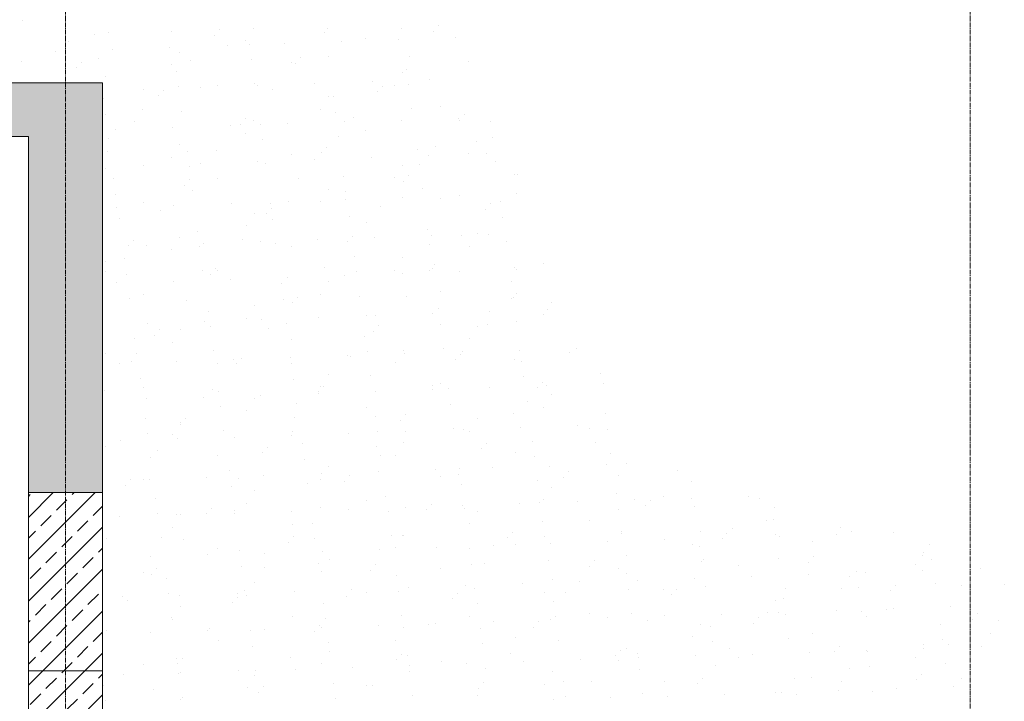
# Model space of a CAD drawing. Header units: centimetres. Extents: x 88729 to 133553, y -16225 to 14174.
# Tile 5 of 106: x 93033 to 93365, y -14928 to -14699. Entities that reach past the tile are written whole.
import ezdxf
from ezdxf.enums import TextEntityAlignment as Align

# ---------------------------------------------------------------- set-up
doc = ezdxf.new("R2010")
doc.units = ezdxf.units.CM
doc.linetypes.add('CENTER2', pattern=[1.125, 0.75, -0.125, 0.125, -0.125])
for name, color, linetype in [('A-OS', 252, 'CENTER2'), ('A-rdzenie zelbetowe', 252, 'Continuous'), ('A-SCIANY', 252, 'Continuous'), ('E_PODKLAD', 7, 'Continuous'), ('mat', 252, 'Continuous'), ('R-MET-IWE', 252, 'Continuous')]:
    doc.layers.add(name, color=color, linetype=linetype)
doc.layers.add('rz_zelbet', color=252, linetype='Continuous', lineweight=20)
doc.styles.get("Standard").update_dxf_attribs({"font": 'txt.shx'})
pattern_1 = [(45, (-34168.379, 15472.824), (-7.0710678, 7.0710678), []), (45, (-34161.308, 15472.824), (-7.0710678, 7.0710678), [5, -2.5])]

# ---------------------------------------------------------------- blocks, each defined once
blk = doc.blocks.new('A$Ce817dbbb')
at = {"layer": 'rz_zelbet', "lineweight": 9, "ltscale": 0.1}
h = blk.add_hatch(dxfattribs=at)
h.set_pattern_fill('ANSI33', color=252, scale=40, style=0)
h.set_pattern_definition(pattern_1)
h.paths.add_polyline_path([(1542.1, -24399.27), (1646.6, -24399.27), (1646.6, -24282.27), (1634.1, -24282.27), (1634.1, -24381.27), (1524.1, -24381.27), (1524.1, -24526.27), (1524.1, -24551.27), (1524.1, -25033.27), (1524.1, -25058.27), (1524.1, -25203.27), (1634.1, -25203.27), (1634.1, -25323.27), (1646.6, -25323.27), (1646.6, -25185.27), (1542.1, -25185.27)])
h.paths.add_polyline_path([(1659.1, -24282.27), (1646.6, -24282.27), (1646.6, -24399.27), (1659.1, -24399.27)])
h.paths.add_polyline_path([(1646.6, -24261.27), (1634.1, -24261.27), (1634.1, -24282.27), (1646.6, -24282.27)])
h.paths.add_polyline_path([(1659.1, -24261.27), (1646.6, -24261.27), (1646.6, -24282.27), (1659.1, -24282.27)])
h.paths.add_polyline_path([(1659.1, -25185.27), (1646.6, -25185.27), (1646.6, -25323.27), (1659.1, -25323.27)])
h = blk.add_hatch(dxfattribs=at)
h.set_pattern_fill('ANSI33', color=252, scale=40, style=0)
h.set_pattern_definition(pattern_1)
h.paths.add_polyline_path([(1659.1, -25323.27), (1646.6, -25323.27), (1646.6, -25383.27), (1659.1, -25383.27)])
h.paths.add_polyline_path([(1646.6, -25383.27), (1634.1, -25383.27), (1634.1, -25533.27), (1634.1, -25545.77), (1646.6, -25545.77)])
h.paths.add_polyline_path([(1659.1, -25383.27), (1646.6, -25383.27), (1646.6, -25545.77), (1936.6, -25545.77), (1936.6, -25533.27), (1659.1, -25533.27)])
h.paths.add_polyline_path([(1646.6, -25545.77), (1634.1, -25545.77), (1634.1, -25558.27), (1646.6, -25558.27)])
h.paths.add_polyline_path([(1936.6, -25545.77), (1646.6, -25545.77), (1646.6, -25558.27), (1659.1, -25558.27), (1936.6, -25558.27)])
h.paths.add_polyline_path([(1634.1, -25323.27), (1634.1, -25383.27), (1646.6, -25383.27), (1646.6, -25323.27)])
at = {"layer": 'A-OS', "color": 252, "lineweight": 9, "ltscale": 2}
for p, q in [((1646.6, -22825.03), (1646.6, -26625.91)), ((1951.6, -22825.03), (1951.6, -26625.91))]:
    blk.add_line(p, q, dxfattribs=at)
at = {"layer": 'A-rdzenie zelbetowe', "color": 252, "lineweight": 9, "ltscale": 0.1}
blk.add_lwpolyline([(1634.1, -25383.27), (1659.1, -25383.27), (1659.1, -25323.27), (1634.1, -25323.27), (1634.1, -25348.27), (1634.1, -25348.27)], close=True, dxfattribs=at)
at = {"layer": 'A-SCIANY', "color": 252, "lineweight": 9, "ltscale": 3}
for p, q in [((1659.1, -25468.27), (1659.1, -25185.27)), ((1634.1, -25203.27), (1634.1, -25533.27))]:
    blk.add_line(p, q, dxfattribs=at)
for points in [[(1659.1, -24399.27), (1542.1, -24399.27), (1542.1, -25185.27), (1659.1, -25185.27)], [(1524.1, -25058.27), (1524.1, -25203.27), (1634.1, -25203.27)]]:
    blk.add_lwpolyline(points, dxfattribs=at)
at = {"layer": 'mat', "color": 252, "lineweight": 9}
for p, q in [((1632.22, -25164.19), (1632.22, -25164.19)), ((1682.26, -25167.81), (1682.26, -25167.81)), ((1698.41, -25167.28), (1698.41, -25167.28)), ((1710.09, -25166.88), (1710.09, -25166.88)), ((1735.09, -25166.89), (1735.09, -25166.89)), ((1759.83, -25167.06), (1759.83, -25167.06)), ((1770.62, -25167.76), (1770.62, -25167.76)), ((1772.31, -25165.91), (1772.31, -25165.91)), ((1647.59, -25171.29), (1647.59, -25171.29)), ((1656.51, -25168.9), (1656.51, -25168.9)), ((1661.2, -25168.26), (1661.2, -25168.26)), ((1696.73, -25169.12), (1696.73, -25169.12)), ((1707.4, -25171.1), (1707.4, -25171.1)), ((1734.08, -25168.15), (1734.08, -25168.15)), ((1747.81, -25170.13), (1747.81, -25170.13)), ((1758.91, -25170.74), (1758.91, -25170.74)), ((1778.17, -25170.11), (1778.17, -25170.11)), ((1643.3, -25174.52), (1643.3, -25174.52)), ((1662.57, -25173.89), (1662.57, -25173.89)), ((1681.83, -25173.26), (1681.83, -25173.26)), ((1701.1, -25172.63), (1701.1, -25172.63)), ((1708.72, -25172.17), (1708.72, -25172.17)), ((1720.37, -25172), (1720.37, -25172)), ((1739.64, -25171.37), (1739.64, -25171.37)), ((1657.58, -25177.03), (1657.58, -25177.03)), ((1685.05, -25174.96), (1685.05, -25174.96)), ((1688.75, -25177.82), (1688.75, -25177.82)), ((1709.41, -25177.37), (1709.41, -25177.37)), ((1725.97, -25176.84), (1725.97, -25176.84)), ((1735.15, -25176.28), (1735.15, -25176.28)), ((1762.65, -25176.46), (1762.65, -25176.46)), ((1631.83, -25178.12), (1631.83, -25178.12)), ((1650.39, -25180.05), (1650.39, -25180.05)), ((1652.07, -25178.21), (1652.07, -25178.21)), ((1682.36, -25179.18), (1682.36, -25179.18)), ((1722.77, -25178.21), (1722.77, -25178.21)), ((1724.28, -25178.69), (1724.28, -25178.69)), ((1761.62, -25180.65), (1761.62, -25180.65)), ((1782.58, -25178.01), (1782.58, -25178.01)), ((1660.01, -25183.04), (1660.01, -25183.04)), ((1684.04, -25181.39), (1684.04, -25181.39)), ((1760.23, -25181.87), (1760.23, -25181.87)), ((1769.26, -25184.22), (1769.26, -25184.22)), ((1672.91, -25187.37), (1672.91, -25187.37)), ((1679.63, -25187.78), (1679.63, -25187.78)), ((1684.73, -25186.59), (1684.73, -25186.59)), ((1692.18, -25186.74), (1692.18, -25186.74)), ((1697.73, -25186.28), (1697.73, -25186.28)), ((1710.48, -25185.5), (1710.48, -25185.5)), ((1711.45, -25186.11), (1711.45, -25186.11)), ((1716.31, -25187.39), (1716.31, -25187.39)), ((1730.72, -25185.48), (1730.72, -25185.48)), ((1749.99, -25184.85), (1749.99, -25184.85)), ((1753.53, -25186.41), (1753.53, -25186.41)), ((1757.54, -25186.09), (1757.54, -25186.09)), ((1762.31, -25185.85), (1762.31, -25185.85)), ((1659.37, -25190.61), (1659.37, -25190.61)), ((1677.94, -25189.62), (1677.94, -25189.62)), ((1735.19, -25189.95), (1735.19, -25189.95)), ((1736.94, -25189.87), (1736.94, -25189.87)), ((1751.84, -25188.25), (1751.84, -25188.25)), ((1672.69, -25194.36), (1672.69, -25194.36)), ((1732.5, -25194.17), (1732.5, -25194.17)), ((1763.38, -25193.98), (1763.38, -25193.98)), ((1772.91, -25193.19), (1772.91, -25193.19)), ((1660.05, -25195.81), (1660.05, -25195.81)), ((1685.8, -25194.72), (1685.8, -25194.72)), ((1707.19, -25197.34), (1707.19, -25197.34)), ((1737.63, -25195.07), (1737.63, -25195.07)), ((1743.87, -25196.95), (1743.87, -25196.95)), ((1759.88, -25197.75), (1759.88, -25197.75)), ((1779.15, -25197.12), (1779.15, -25197.12)), ((1779.4, -25197.82), (1779.4, -25197.82)), ((1781.09, -25195.97), (1781.09, -25195.97)), ((1663.54, -25200.89), (1663.54, -25200.89)), ((1669.97, -25198.32), (1669.97, -25198.32)), ((1682.81, -25200.26), (1682.81, -25200.26)), ((1702.08, -25199.63), (1702.08, -25199.63)), ((1705.5, -25199.18), (1705.5, -25199.18)), ((1710.14, -25198.03), (1710.14, -25198.03)), ((1712.26, -25199.09), (1712.26, -25199.09)), ((1721.34, -25199), (1721.34, -25199)), ((1740.61, -25198.37), (1740.61, -25198.37)), ((1789.84, -25198.34), (1789.84, -25198.34)), ((1661.12, -25203.94), (1661.12, -25203.94)), ((1707.46, -25202.24), (1707.46, -25202.24)), ((1712.95, -25204.29), (1712.95, -25204.29)), ((1738.7, -25203.2), (1738.7, -25203.2)), ((1747.87, -25201.27), (1747.87, -25201.27)), ((1790.53, -25203.55), (1790.53, -25203.55)), ((1685.1, -25206.1), (1685.1, -25206.1)), ((1734.75, -25206.91), (1734.75, -25206.91)), ((1765.16, -25207.56), (1765.16, -25207.56)), ((1771.43, -25206.52), (1771.43, -25206.52)), ((1785.32, -25204.94), (1785.32, -25204.94)), ((1659.16, -25210.12), (1659.16, -25210.12)), ((1660.85, -25208.27), (1660.85, -25208.27)), ((1682.42, -25210.32), (1682.42, -25210.32)), ((1687.59, -25208.31), (1687.59, -25208.31)), ((1697.53, -25207.88), (1697.53, -25207.88)), ((1722.83, -25209.35), (1722.83, -25209.35)), ((1730.6, -25211.06), (1730.6, -25211.06)), ((1733.06, -25208.75), (1733.06, -25208.75)), ((1749.86, -25210.43), (1749.86, -25210.43)), ((1769.13, -25209.8), (1769.13, -25209.8)), ((1782.64, -25209.16), (1782.64, -25209.16)), ((1788.4, -25209.17), (1788.4, -25209.17)), ((1660.06, -25214.18), (1660.06, -25214.18)), ((1672.79, -25212.95), (1672.79, -25212.95)), ((1688.27, -25213.51), (1688.27, -25213.51)), ((1692.06, -25212.32), (1692.06, -25212.32)), ((1711.33, -25211.69), (1711.33, -25211.69)), ((1714.02, -25212.42), (1714.02, -25212.42)), ((1760.28, -25213.01), (1760.28, -25213.01)), ((1765.85, -25212.77), (1765.85, -25212.77)), ((1791.6, -25211.68), (1791.6, -25211.68)), ((1662.91, -25217.53), (1662.91, -25217.53)), ((1697.79, -25217.42), (1697.79, -25217.42)), ((1725.09, -25217.45), (1725.09, -25217.45)), ((1740.49, -25216.78), (1740.49, -25216.78)), ((1757.6, -25217.23), (1757.6, -25217.23)), ((1762.31, -25216.47), (1762.31, -25216.47)), ((1798.01, -25216.26), (1798.01, -25216.26)), ((1798.99, -25216.08), (1798.99, -25216.08)), ((1686.72, -25219.68), (1686.72, -25219.68)), ((1688.41, -25217.84), (1688.41, -25217.84)), ((1735.24, -25221.09), (1735.24, -25221.09)), ((1760.62, -25218.31), (1760.62, -25218.31)), ((1766.92, -25220.9), (1766.92, -25220.9)), ((1663.59, -25222.73), (1663.59, -25222.73)), ((1689.34, -25221.64), (1689.34, -25221.64)), ((1741.17, -25221.99), (1741.17, -25221.99)), ((1760.21, -25223.92), (1760.21, -25223.92)), ((1772.97, -25224.34), (1772.97, -25224.34)), ((1779.48, -25223.29), (1779.48, -25223.29)), ((1798.75, -25222.66), (1798.75, -25222.66)), ((1663.87, -25227.07), (1663.87, -25227.07)), ((1672.75, -25225.5), (1672.75, -25225.5)), ((1683.14, -25226.44), (1683.14, -25226.44)), ((1702.41, -25225.81), (1702.41, -25225.81)), ((1715.81, -25226), (1715.81, -25226)), ((1715.97, -25227.4), (1715.97, -25227.4)), ((1721.68, -25225.18), (1721.68, -25225.18)), ((1732.56, -25225.31), (1732.56, -25225.31)), ((1740.95, -25224.55), (1740.95, -25224.55)), ((1752.65, -25227.01), (1752.65, -25227.01)), ((1789.87, -25226.04), (1789.87, -25226.04)), ((1793.39, -25225.26), (1793.39, -25225.26)), ((1664.66, -25230.86), (1664.66, -25230.86)), ((1678.75, -25228.38), (1678.75, -25228.38)), ((1710.2, -25229.17), (1710.2, -25229.17)), ((1714.28, -25229.25), (1714.28, -25229.25)), ((1742.24, -25230.12), (1742.24, -25230.12)), ((1788.18, -25227.88), (1788.18, -25227.88)), ((1794.07, -25230.47), (1794.07, -25230.47)), ((1707.51, -25233.38), (1707.51, -25233.38)), ((1716.49, -25231.21), (1716.49, -25231.21)), ((1747.93, -25232.41), (1747.93, -25232.41)), ((1685.16, -25237.24), (1685.16, -25237.24)), ((1691.13, -25235.22), (1691.13, -25235.22)), ((1743.53, -25236.97), (1743.53, -25236.97)), ((1750.84, -25237.44), (1750.84, -25237.44)), ((1768.71, -25234.48), (1768.71, -25234.48)), ((1770.11, -25236.81), (1770.11, -25236.81)), ((1780.2, -25236.58), (1780.2, -25236.58)), ((1785.38, -25236.08), (1785.38, -25236.08)), ((1789.37, -25236.18), (1789.37, -25236.18)), ((1667.94, -25240.18), (1667.94, -25240.18)), ((1669.63, -25238.33), (1669.63, -25238.33)), ((1673.76, -25239.96), (1673.76, -25239.96)), ((1691.82, -25240.43), (1691.82, -25240.43)), ((1693.03, -25239.33), (1693.03, -25239.33)), ((1706.31, -25237.95), (1706.31, -25237.95)), ((1712.3, -25238.7), (1712.3, -25238.7)), ((1717.56, -25239.34), (1717.56, -25239.34)), ((1722.88, -25240.49), (1722.88, -25240.49)), ((1731.57, -25238.07), (1731.57, -25238.07)), ((1741.84, -25238.81), (1741.84, -25238.81)), ((1769.39, -25239.69), (1769.39, -25239.69)), ((1782.69, -25240.3), (1782.69, -25240.3)), ((1795.14, -25238.6), (1795.14, -25238.6)), ((1682.47, -25241.46), (1682.47, -25241.46)), ((1744.03, -25243.7), (1744.03, -25243.7)), ((1760.34, -25244.16), (1760.34, -25244.16)), ((1660.12, -25245.32), (1660.12, -25245.32)), ((1666.45, -25244.44), (1666.45, -25244.44)), ((1733.87, -25247.51), (1733.87, -25247.51)), ((1771.08, -25246.53), (1771.08, -25246.53)), ((1798.06, -25247.4), (1798.06, -25247.4)), ((1807.76, -25246.14), (1807.76, -25246.14)), ((1659.97, -25248.88), (1659.97, -25248.88)), ((1667.14, -25249.65), (1667.14, -25249.65)), ((1692.89, -25248.56), (1692.89, -25248.56)), ((1695.5, -25249.74), (1695.5, -25249.74)), ((1697.19, -25247.9), (1697.19, -25247.9)), ((1697.84, -25248.56), (1697.84, -25248.56)), ((1721.55, -25250.76), (1721.55, -25250.76)), ((1740.82, -25250.13), (1740.82, -25250.13)), ((1744.72, -25248.91), (1744.72, -25248.91)), ((1757.65, -25248.37), (1757.65, -25248.37)), ((1760.09, -25249.5), (1760.09, -25249.5)), ((1769.4, -25248.38), (1769.4, -25248.38)), ((1770.46, -25247.82), (1770.46, -25247.82)), ((1779.36, -25248.87), (1779.36, -25248.87)), ((1798.63, -25248.24), (1798.63, -25248.24)), ((1663.75, -25252.65), (1663.75, -25252.65)), ((1683.02, -25252.02), (1683.02, -25252.02)), ((1702.29, -25251.39), (1702.29, -25251.39)), ((1719.35, -25252.92), (1719.35, -25252.92)), ((1735.3, -25252.23), (1735.3, -25252.23)), ((1796.93, -25252.18), (1796.93, -25252.18)), ((1672.8, -25256.64), (1672.8, -25256.64)), ((1724.74, -25257.46), (1724.74, -25257.46)), ((1732.61, -25256.45), (1732.61, -25256.45)), ((1745.79, -25257.04), (1745.79, -25257.04)), ((1761.42, -25257.08), (1761.42, -25257.08)), ((1773.02, -25255.48), (1773.02, -25255.48)), ((1797.61, -25257.38), (1797.61, -25257.38)), ((1798.64, -25256.1), (1798.64, -25256.1)), ((1668.21, -25257.78), (1668.21, -25257.78)), ((1687.53, -25258.44), (1687.53, -25258.44)), ((1710.26, -25260.31), (1710.26, -25260.31)), ((1720.04, -25258.13), (1720.04, -25258.13)), ((1723.06, -25259.31), (1723.06, -25259.31)), ((1796.95, -25257.94), (1796.95, -25257.94)), ((1810.48, -25259.14), (1810.48, -25259.14)), ((1694.67, -25262.14), (1694.67, -25262.14)), ((1731.9, -25264.25), (1731.9, -25264.25)), ((1747.98, -25263.55), (1747.98, -25263.55)), ((1751.17, -25263.62), (1751.17, -25263.62)), ((1770.44, -25262.99), (1770.44, -25262.99)), ((1772.25, -25261.4), (1772.25, -25261.4)), ((1789.71, -25262.36), (1789.71, -25262.36)), ((1807.79, -25263.36), (1807.79, -25263.36)), ((1808.98, -25261.73), (1808.98, -25261.73)), ((1674.1, -25266.14), (1674.1, -25266.14)), ((1693.37, -25265.51), (1693.37, -25265.51)), ((1695.36, -25267.35), (1695.36, -25267.35)), ((1707.57, -25264.53), (1707.57, -25264.53)), ((1712.64, -25264.88), (1712.64, -25264.88)), ((1721.11, -25266.26), (1721.11, -25266.26)), ((1752.3, -25267.03), (1752.3, -25267.03)), ((1772.94, -25266.6), (1772.94, -25266.6)), ((1785.44, -25267.22), (1785.44, -25267.22)), ((1788.98, -25266.64), (1788.98, -25266.64)), ((1798.68, -25265.51), (1798.68, -25265.51)), ((1676.72, -25270.24), (1676.72, -25270.24)), ((1678.41, -25268.4), (1678.41, -25268.4)), ((1685.22, -25268.38), (1685.22, -25268.38)), ((1715.08, -25268.01), (1715.08, -25268.01)), ((1747.57, -25270.62), (1747.57, -25270.62)), ((1750.61, -25268.87), (1750.61, -25268.87)), ((1670, -25271.36), (1670, -25271.36)), ((1682.53, -25272.6), (1682.53, -25272.6)), ((1722.94, -25271.63), (1722.94, -25271.63)), ((1782.75, -25271.44), (1782.75, -25271.44)), ((1660.18, -25276.46), (1660.18, -25276.46)), ((1670.68, -25276.57), (1670.68, -25276.57)), ((1696.43, -25275.48), (1696.43, -25275.48)), ((1741.8, -25277.14), (1741.8, -25277.14)), ((1748.26, -25275.82), (1748.26, -25275.82)), ((1760.4, -25275.3), (1760.4, -25275.3)), ((1761.06, -25276.51), (1761.06, -25276.51)), ((1774.01, -25274.73), (1774.01, -25274.73)), ((1779.86, -25276.59), (1779.86, -25276.59)), ((1780.33, -25275.88), (1780.33, -25275.88)), ((1799.6, -25275.25), (1799.6, -25275.25)), ((1816.54, -25276.21), (1816.54, -25276.21)), ((1818.87, -25274.62), (1818.87, -25274.62)), ((1664.72, -25279.66), (1664.72, -25279.66)), ((1668.74, -25278.94), (1668.74, -25278.94)), ((1683.99, -25279.03), (1683.99, -25279.03)), ((1697.9, -25279.71), (1697.9, -25279.71)), ((1703.26, -25278.4), (1703.26, -25278.4)), ((1704.27, -25279.8), (1704.27, -25279.8)), ((1705.96, -25277.96), (1705.96, -25277.96)), ((1722.53, -25277.77), (1722.53, -25277.77)), ((1722.9, -25279.84), (1722.9, -25279.84)), ((1742.64, -25277.57), (1742.64, -25277.57)), ((1757.71, -25279.51), (1757.71, -25279.51)), ((1778.17, -25278.44), (1778.17, -25278.44)), ((1798.12, -25278.54), (1798.12, -25278.54)), ((1800.47, -25279.1), (1800.47, -25279.1)), ((1735.36, -25283.37), (1735.36, -25283.37)), ((1749.33, -25283.95), (1749.33, -25283.95)), ((1826.91, -25283.21), (1826.91, -25283.21)), ((1671.75, -25284.7), (1671.75, -25284.7)), ((1723.58, -25285.04), (1723.58, -25285.04)), ((1770.2, -25287.14), (1770.2, -25287.14)), ((1773.08, -25286.62), (1773.08, -25286.62)), ((1801.16, -25284.3), (1801.16, -25284.3)), ((1807.42, -25286.16), (1807.42, -25286.16)), ((1808.85, -25287.31), (1808.85, -25287.31)), ((1828.12, -25286.68), (1828.12, -25286.68)), ((1659.62, -25288.89), (1659.62, -25288.89)), ((1672.86, -25287.78), (1672.86, -25287.78)), ((1696.3, -25288.5), (1696.3, -25288.5)), ((1698.22, -25289.06), (1698.22, -25289.06)), ((1712.51, -25290.46), (1712.51, -25290.46)), ((1731.78, -25289.83), (1731.78, -25289.83)), ((1731.83, -25289.37), (1731.83, -25289.37)), ((1732.67, -25287.59), (1732.67, -25287.59)), ((1733.52, -25287.53), (1733.52, -25287.53)), ((1751.05, -25289.2), (1751.05, -25289.2)), ((1770.32, -25288.57), (1770.32, -25288.57)), ((1775.8, -25288.32), (1775.8, -25288.32)), ((1789.59, -25287.94), (1789.59, -25287.94)), ((1805.73, -25288), (1805.73, -25288)), ((1810.53, -25290.29), (1810.53, -25290.29)), ((1673.98, -25291.72), (1673.98, -25291.72)), ((1693.24, -25291.09), (1693.24, -25291.09)), ((1710.31, -25291.45), (1710.31, -25291.45)), ((1724.65, -25293.17), (1724.65, -25293.17)), ((1776.48, -25293.52), (1776.48, -25293.52)), ((1802.23, -25292.43), (1802.23, -25292.43)), ((1698.9, -25294.26), (1698.9, -25294.26)), ((1707.63, -25295.67), (1707.63, -25295.67)), ((1748.04, -25294.7), (1748.04, -25294.7)), ((1761.08, -25297.09), (1761.08, -25297.09)), ((1797.76, -25296.7), (1797.76, -25296.7)), ((1807.85, -25294.5), (1807.85, -25294.5)), ((1828.69, -25296.79), (1828.69, -25296.79)), ((1673.54, -25298.28), (1673.54, -25298.28)), ((1685.27, -25299.53), (1685.27, -25299.53)), ((1685.49, -25300.3), (1685.49, -25300.3)), ((1687.18, -25298.46), (1687.18, -25298.46)), ((1723.86, -25298.07), (1723.86, -25298.07)), ((1751.12, -25297.54), (1751.12, -25297.54)), ((1759.39, -25298.93), (1759.39, -25298.93)), ((1785.49, -25298.36), (1785.49, -25298.36)), ((1674.23, -25303.48), (1674.23, -25303.48)), ((1682.59, -25303.74), (1682.59, -25303.74)), ((1699.97, -25302.39), (1699.97, -25302.39)), ((1722.86, -25303.95), (1722.86, -25303.95)), ((1723, -25302.77), (1723, -25302.77)), ((1742.13, -25303.32), (1742.13, -25303.32)), ((1751.8, -25302.74), (1751.8, -25302.74)), ((1761.4, -25302.69), (1761.4, -25302.69)), ((1777.55, -25301.65), (1777.55, -25301.65)), ((1780.67, -25302.06), (1780.67, -25302.06)), ((1782.81, -25302.58), (1782.81, -25302.58)), ((1799.93, -25301.43), (1799.93, -25301.43)), ((1819.2, -25300.8), (1819.2, -25300.8)), ((1823.22, -25301.61), (1823.22, -25301.61)), ((1829.38, -25302), (1829.38, -25302)), ((1665.06, -25305.84), (1665.06, -25305.84)), ((1684.33, -25305.21), (1684.33, -25305.21)), ((1703.59, -25304.58), (1703.59, -25304.58)), ((1726.44, -25306.76), (1726.44, -25306.76)), ((1760.45, -25306.44), (1760.45, -25306.44)), ((1788.64, -25306.65), (1788.64, -25306.65)), ((1804.02, -25306.01), (1804.02, -25306.01)), ((1825.32, -25306.27), (1825.32, -25306.27)), ((1660.23, -25307.6), (1660.23, -25307.6)), ((1677.52, -25309), (1677.52, -25309)), ((1713.05, -25309.86), (1713.05, -25309.86)), ((1714.74, -25308.02), (1714.74, -25308.02)), ((1751.42, -25307.63), (1751.42, -25307.63)), ((1757.77, -25310.66), (1757.77, -25310.66)), ((1786.95, -25308.5), (1786.95, -25308.5)), ((1798.18, -25309.68), (1798.18, -25309.68)), ((1830.45, -25310.13), (1830.45, -25310.13)), ((1675.3, -25311.61), (1675.3, -25311.61)), ((1697.96, -25310.85), (1697.96, -25310.85)), ((1727.13, -25311.96), (1727.13, -25311.96)), ((1752.87, -25310.87), (1752.87, -25310.87)), ((1804.7, -25311.22), (1804.7, -25311.22)), ((1829.1, -25313.69), (1829.1, -25313.69)), ((1835.63, -25313.35), (1835.63, -25313.35)), ((1701.76, -25315.98), (1701.76, -25315.98)), ((1732.75, -25316.84), (1732.75, -25316.84)), ((1735.41, -25314.51), (1735.41, -25314.51)), ((1752.02, -25316.21), (1752.02, -25316.21)), ((1771.29, -25315.58), (1771.29, -25315.58)), ((1778.98, -25317.2), (1778.98, -25317.2)), ((1779.34, -25315.23), (1779.34, -25315.23)), ((1790.56, -25314.95), (1790.56, -25314.95)), ((1809.83, -25314.32), (1809.83, -25314.32)), ((1816.2, -25316.22), (1816.2, -25316.22)), ((1852.87, -25315.83), (1852.87, -25315.83)), ((1668.4, -25318.95), (1668.4, -25318.95)), ((1672.92, -25318.92), (1672.92, -25318.92)), ((1674.95, -25318.73), (1674.95, -25318.73)), ((1694.22, -25318.1), (1694.22, -25318.1)), ((1705.08, -25318.56), (1705.08, -25318.56)), ((1713.49, -25317.47), (1713.49, -25317.47)), ((1728.2, -25320.09), (1728.2, -25320.09)), ((1732.73, -25318.73), (1732.73, -25318.73)), ((1740.61, -25319.43), (1740.61, -25319.43)), ((1742.3, -25317.59), (1742.3, -25317.59)), ((1773.14, -25317.76), (1773.14, -25317.76)), ((1780.02, -25320.44), (1780.02, -25320.44)), ((1805.77, -25319.35), (1805.77, -25319.35)), ((1814.51, -25318.06), (1814.51, -25318.06)), ((1832.95, -25317.57), (1832.95, -25317.57)), ((1857.6, -25319.7), (1857.6, -25319.7)), ((1666.71, -25320.8), (1666.71, -25320.8)), ((1702.45, -25321.18), (1702.45, -25321.18)), ((1710.37, -25322.59), (1710.37, -25322.59)), ((1810.59, -25321.43), (1810.59, -25321.43)), ((1832.24, -25323.71), (1832.24, -25323.71)), ((1677.08, -25325.2), (1677.08, -25325.2)), ((1707.68, -25326.81), (1707.68, -25326.81)), ((1748.1, -25325.84), (1748.1, -25325.84)), ((1754.66, -25324.45), (1754.66, -25324.45)), ((1769.86, -25327.15), (1769.86, -25327.15)), ((1799.81, -25327.01), (1799.81, -25327.01)), ((1806.54, -25326.76), (1806.54, -25326.76)), ((1807.91, -25325.64), (1807.91, -25325.64)), ((1819.08, -25326.38), (1819.08, -25326.38)), ((1838.35, -25325.75), (1838.35, -25325.75)), ((1843.75, -25325.78), (1843.75, -25325.78)), ((1848.32, -25324.67), (1848.32, -25324.67)), ((1857.62, -25325.12), (1857.62, -25325.12)), ((1876.88, -25324.49), (1876.88, -25324.49)), ((1880.43, -25325.4), (1880.43, -25325.4)), ((1677.77, -25330.4), (1677.77, -25330.4)), ((1694.27, -25330.36), (1694.27, -25330.36)), ((1695.96, -25328.52), (1695.96, -25328.52)), ((1703.47, -25330.16), (1703.47, -25330.16)), ((1703.52, -25329.31), (1703.52, -25329.31)), ((1722.74, -25329.53), (1722.74, -25329.53)), ((1732.64, -25328.13), (1732.64, -25328.13)), ((1742.01, -25328.9), (1742.01, -25328.9)), ((1755.35, -25329.66), (1755.35, -25329.66)), ((1761.28, -25328.27), (1761.28, -25328.27)), ((1768.17, -25328.99), (1768.17, -25328.99)), ((1780.54, -25327.64), (1780.54, -25327.64)), ((1781.09, -25328.57), (1781.09, -25328.57)), ((1785.55, -25329.5), (1785.55, -25329.5)), ((1832.92, -25328.92), (1832.92, -25328.92)), ((1842.07, -25327.63), (1842.07, -25327.63)), ((1858.67, -25327.83), (1858.67, -25327.83)), ((1885.77, -25328.34), (1885.77, -25328.34)), ((1664.93, -25331.42), (1664.93, -25331.42)), ((1684.2, -25330.79), (1684.2, -25330.79)), ((1685.33, -25330.67), (1685.33, -25330.67)), ((1723.05, -25333.91), (1723.05, -25333.91)), ((1729.98, -25333.67), (1729.98, -25333.67)), ((1782.86, -25333.72), (1782.86, -25333.72)), ((1807.56, -25332.93), (1807.56, -25332.93)), ((1823.27, -25332.75), (1823.27, -25332.75)), ((1883.08, -25332.56), (1883.08, -25332.56)), ((1885.14, -25332.19), (1885.14, -25332.19)), ((1682.64, -25334.88), (1682.64, -25334.88)), ((1797.41, -25336.72), (1797.41, -25336.72)), ((1833.99, -25337.05), (1833.99, -25337.05)), ((1834.09, -25336.33), (1834.09, -25336.33)), ((1860.73, -25336.42), (1860.73, -25336.42)), ((1869.62, -25337.19), (1869.62, -25337.19)), ((1871.31, -25335.35), (1871.31, -25335.35)), ((1907.99, -25334.96), (1907.99, -25334.96)), ((1911.57, -25336.31), (1911.57, -25336.31)), ((1925.77, -25336.72), (1925.77, -25336.72)), ((1660.29, -25338.74), (1660.29, -25338.74)), ((1678.84, -25338.53), (1678.84, -25338.53)), ((1686.3, -25339.06), (1686.3, -25339.06)), ((1721.83, -25339.93), (1721.83, -25339.93)), ((1723.52, -25338.08), (1723.52, -25338.08)), ((1730.67, -25338.88), (1730.67, -25338.88)), ((1756.42, -25337.79), (1756.42, -25337.79)), ((1760.2, -25337.69), (1760.2, -25337.69)), ((1760.51, -25337.58), (1760.51, -25337.58)), ((1795.73, -25338.56), (1795.73, -25338.56)), ((1808.25, -25338.14), (1808.25, -25338.14)), ((1810.16, -25340.49), (1810.16, -25340.49)), ((1829.43, -25339.86), (1829.43, -25339.86)), ((1848.7, -25339.23), (1848.7, -25339.23)), ((1867.97, -25338.6), (1867.97, -25338.6)), ((1885.82, -25337.4), (1885.82, -25337.4)), ((1887.23, -25337.98), (1887.23, -25337.98)), ((1898.45, -25339.66), (1898.45, -25339.66)), ((1906.5, -25337.35), (1906.5, -25337.35)), ((1698.01, -25341.99), (1698.01, -25341.99)), ((1705.31, -25342.89), (1705.31, -25342.89)), ((1713.82, -25343.64), (1713.82, -25343.64)), ((1733.09, -25343.01), (1733.09, -25343.01)), ((1752.36, -25342.38), (1752.36, -25342.38)), ((1757.82, -25341.8), (1757.82, -25341.8)), ((1771.62, -25341.75), (1771.62, -25341.75)), ((1782.88, -25342.15), (1782.88, -25342.15)), ((1790.89, -25341.12), (1790.89, -25341.12)), ((1798.23, -25340.83), (1798.23, -25340.83)), ((1858.04, -25340.63), (1858.04, -25340.63)), ((1860.46, -25341.41), (1860.46, -25341.41)), ((1935.91, -25343.33), (1935.91, -25343.33)), ((1938.04, -25340.67), (1938.04, -25340.67)), ((1675.28, -25344.9), (1675.28, -25344.9)), ((1694.55, -25344.27), (1694.55, -25344.27)), ((1731.74, -25347.01), (1731.74, -25347.01)), ((1735.47, -25345.66), (1735.47, -25345.66)), ((1809.32, -25346.27), (1809.32, -25346.27)), ((1824.97, -25346.28), (1824.97, -25346.28)), ((1835.69, -25344.49), (1835.69, -25344.49)), ((1861.14, -25346.62), (1861.14, -25346.62)), ((1861.65, -25345.89), (1861.65, -25345.89)), ((1886.89, -25345.53), (1886.89, -25345.53)), ((1897.18, -25346.76), (1897.18, -25346.76)), ((1898.87, -25344.91), (1898.87, -25344.91)), ((1935.55, -25344.53), (1935.55, -25344.53)), ((1938.72, -25345.87), (1938.72, -25345.87)), ((1672.97, -25350.07), (1672.97, -25350.07)), ((1677.18, -25349.01), (1677.18, -25349.01)), ((1705.99, -25348.1), (1705.99, -25348.1)), ((1713.86, -25348.63), (1713.86, -25348.63)), ((1732.78, -25349.87), (1732.78, -25349.87)), ((1749.39, -25349.49), (1749.39, -25349.49)), ((1751.08, -25347.65), (1751.08, -25347.65)), ((1773.19, -25348.9), (1773.19, -25348.9)), ((1783.57, -25347.36), (1783.57, -25347.36)), ((1787.75, -25347.26), (1787.75, -25347.26)), ((1823.28, -25348.12), (1823.28, -25348.12)), ((1833, -25348.71), (1833, -25348.71)), ((1873.41, -25347.74), (1873.41, -25347.74)), ((1913.36, -25349.89), (1913.36, -25349.89)), ((1916.39, -25350.24), (1916.39, -25350.24)), ((1933.22, -25347.55), (1933.22, -25347.55)), ((1935.66, -25349.61), (1935.66, -25349.61)), ((1954.93, -25348.98), (1954.93, -25348.98)), ((1675.49, -25350.86), (1675.49, -25350.86)), ((1680.63, -25352.11), (1680.63, -25352.11)), ((1710.43, -25353.73), (1710.43, -25353.73)), ((1758.21, -25351.37), (1758.21, -25351.37)), ((1810.65, -25352.57), (1810.65, -25352.57)), ((1820.05, -25353.39), (1820.05, -25353.39)), ((1835.78, -25350.63), (1835.78, -25350.63)), ((1839.32, -25352.76), (1839.32, -25352.76)), ((1858.59, -25352.13), (1858.59, -25352.13)), ((1877.86, -25351.5), (1877.86, -25351.5)), ((1897.13, -25350.87), (1897.13, -25350.87)), ((1910.87, -25351.41), (1910.87, -25351.41)), ((1704.44, -25357.17), (1704.44, -25357.17)), ((1707.06, -25356.23), (1707.06, -25356.23)), ((1723.71, -25356.54), (1723.71, -25356.54)), ((1742.98, -25355.91), (1742.98, -25355.91)), ((1748.15, -25356.98), (1748.15, -25356.98)), ((1758.89, -25356.58), (1758.89, -25356.58)), ((1762.25, -25355.28), (1762.25, -25355.28)), ((1781.52, -25354.65), (1781.52, -25354.65)), ((1784.64, -25355.49), (1784.64, -25355.49)), ((1800.78, -25354.02), (1800.78, -25354.02)), ((1807.96, -25356.79), (1807.96, -25356.79)), ((1815.31, -25356.82), (1815.31, -25356.82)), ((1836.47, -25355.84), (1836.47, -25355.84)), ((1848.37, -25355.81), (1848.37, -25355.81)), ((1852.53, -25355.85), (1852.53, -25355.85)), ((1862.22, -25354.75), (1862.22, -25354.75)), ((1889.21, -25355.46), (1889.21, -25355.46)), ((1908.18, -25355.62), (1908.18, -25355.62)), ((1914.04, -25355.09), (1914.04, -25355.09)), ((1924.74, -25356.32), (1924.74, -25356.32)), ((1926.43, -25354.48), (1926.43, -25354.48)), ((1939.79, -25354), (1939.79, -25354)), ((1948.59, -25354.65), (1948.59, -25354.65)), ((1963.11, -25354.09), (1963.11, -25354.09)), ((1665.91, -25358.43), (1665.91, -25358.43)), ((1667.52, -25359.56), (1667.52, -25359.56)), ((1681.31, -25357.32), (1681.31, -25357.32)), ((1685.18, -25357.8), (1685.18, -25357.8)), ((1703.05, -25360.42), (1703.05, -25360.42)), ((1704.74, -25358.58), (1704.74, -25358.58)), ((1707.74, -25357.95), (1707.74, -25357.95)), ((1741.41, -25358.19), (1741.41, -25358.19)), ((1776.94, -25359.06), (1776.94, -25359.06)), ((1778.63, -25357.21), (1778.63, -25357.21)), ((1811.1, -25359.85), (1811.1, -25359.85)), ((1850.84, -25357.69), (1850.84, -25357.69)), ((1885.83, -25359.48), (1885.83, -25359.48)), ((1888.68, -25359.11), (1888.68, -25359.11)), ((1685.39, -25361.81), (1685.39, -25361.81)), ((1733.53, -25360.59), (1733.53, -25360.59)), ((1785.61, -25360.65), (1785.61, -25360.65)), ((1883.14, -25363.7), (1883.14, -25363.7)), ((1887.11, -25363.56), (1887.11, -25363.56)), ((1906.38, -25362.93), (1906.38, -25362.93)), ((1915.11, -25363.22), (1915.11, -25363.22)), ((1923.55, -25362.73), (1923.55, -25362.73)), ((1925.65, -25362.3), (1925.65, -25362.3)), ((1944.92, -25361.67), (1944.92, -25361.67)), ((1682.38, -25365.45), (1682.38, -25365.45)), ((1682.7, -25366.03), (1682.7, -25366.03)), ((1723.11, -25365.05), (1723.11, -25365.05)), ((1734.21, -25365.8), (1734.21, -25365.8)), ((1759.96, -25364.71), (1759.96, -25364.71)), ((1782.92, -25364.86), (1782.92, -25364.86)), ((1790.77, -25366.71), (1790.77, -25366.71)), ((1806.19, -25366.78), (1806.19, -25366.78)), ((1810.04, -25366.08), (1810.04, -25366.08)), ((1811.79, -25365.06), (1811.79, -25365.06)), ((1823.33, -25363.89), (1823.33, -25363.89)), ((1829.31, -25365.45), (1829.31, -25365.45)), ((1837.54, -25363.97), (1837.54, -25363.97)), ((1842.87, -25366.39), (1842.87, -25366.39)), ((1848.57, -25364.82), (1848.57, -25364.82)), ((1867.84, -25364.19), (1867.84, -25364.19)), ((1880.09, -25365.41), (1880.09, -25365.41)), ((1889.37, -25364.31), (1889.37, -25364.31)), ((1916.77, -25365.02), (1916.77, -25365.02)), ((1952.3, -25365.89), (1952.3, -25365.89)), ((1953.99, -25364.04), (1953.99, -25364.04)), ((1961.01, -25366.39), (1961.01, -25366.39)), ((1660.35, -25369.89), (1660.35, -25369.89)), ((1694.43, -25369.86), (1694.43, -25369.86)), ((1695.07, -25369.12), (1695.07, -25369.12)), ((1708.85, -25369.81), (1708.85, -25369.81)), ((1713.7, -25369.23), (1713.7, -25369.23)), ((1730.6, -25369.99), (1730.6, -25369.99)), ((1732.29, -25368.14), (1732.29, -25368.14)), ((1732.97, -25368.6), (1732.97, -25368.6)), ((1752.23, -25367.97), (1752.23, -25367.97)), ((1760.57, -25368.72), (1760.57, -25368.72)), ((1768.97, -25367.76), (1768.97, -25367.76)), ((1771.5, -25367.34), (1771.5, -25367.34)), ((1786.43, -25369.07), (1786.43, -25369.07)), ((1804.5, -25368.62), (1804.5, -25368.62)), ((1860.79, -25367.56), (1860.79, -25367.56)), ((1864, -25368.33), (1864, -25368.33)), ((1878.4, -25367.25), (1878.4, -25367.25)), ((1941.58, -25367.59), (1941.58, -25367.59)), ((1675.16, -25370.49), (1675.16, -25370.49)), ((1698.07, -25373.13), (1698.07, -25373.13)), ((1757.88, -25372.94), (1757.88, -25372.94)), ((1798.29, -25371.97), (1798.29, -25371.97)), ((1812.86, -25373.18), (1812.86, -25373.18)), ((1858.1, -25371.77), (1858.1, -25371.77)), ((1864.69, -25373.53), (1864.69, -25373.53)), ((1890.44, -25372.44), (1890.44, -25372.44)), ((1898.51, -25370.8), (1898.51, -25370.8)), ((1942.27, -25372.79), (1942.27, -25372.79)), ((1958.32, -25370.61), (1958.32, -25370.61)), ((1709.54, -25375.02), (1709.54, -25375.02)), ((1735.28, -25373.93), (1735.28, -25373.93)), ((1735.53, -25376.8), (1735.53, -25376.8)), ((1787.11, -25374.28), (1787.11, -25374.28)), ((1833.75, -25376.34), (1833.75, -25376.34)), ((1835.75, -25375.63), (1835.75, -25375.63)), ((1870.43, -25375.95), (1870.43, -25375.95)), ((1897.46, -25377.04), (1897.46, -25377.04)), ((1905.96, -25376.82), (1905.96, -25376.82)), ((1907.65, -25374.98), (1907.65, -25374.98)), ((1916.73, -25376.41), (1916.73, -25376.41)), ((1916.9, -25376.81), (1916.9, -25376.81)), ((1935.97, -25374.47), (1935.97, -25374.47)), ((1936, -25375.78), (1936, -25375.78)), ((1944.33, -25374.59), (1944.33, -25374.59)), ((1955.26, -25375.15), (1955.26, -25375.15)), ((1684.17, -25379.03), (1684.17, -25379.03)), ((1685.95, -25379.08), (1685.95, -25379.08)), ((1722.63, -25378.69), (1722.63, -25378.69)), ((1758.16, -25379.55), (1758.16, -25379.55)), ((1759.85, -25377.71), (1759.85, -25377.71)), ((1761.75, -25378.29), (1761.75, -25378.29)), ((1773.25, -25380.04), (1773.25, -25380.04)), ((1796.53, -25377.32), (1796.53, -25377.32)), ((1801.12, -25380.19), (1801.12, -25380.19)), ((1820.39, -25379.56), (1820.39, -25379.56)), ((1832.06, -25378.19), (1832.06, -25378.19)), ((1833.06, -25379.85), (1833.06, -25379.85)), ((1839.33, -25377.55), (1839.33, -25377.55)), ((1839.66, -25378.93), (1839.66, -25378.93)), ((1858.92, -25378.3), (1858.92, -25378.3)), ((1873.47, -25378.88), (1873.47, -25378.88)), ((1878.19, -25377.67), (1878.19, -25377.67)), ((1933.28, -25378.69), (1933.28, -25378.69)), ((1673.03, -25381.21), (1673.03, -25381.21)), ((1684.27, -25380.92), (1684.27, -25380.92)), ((1704.78, -25383.34), (1704.78, -25383.34)), ((1710.61, -25383.15), (1710.61, -25383.15)), ((1724.05, -25382.71), (1724.05, -25382.71)), ((1732.84, -25381.01), (1732.84, -25381.01)), ((1743.31, -25382.08), (1743.31, -25382.08)), ((1762.43, -25383.5), (1762.43, -25383.5)), ((1762.58, -25381.45), (1762.58, -25381.45)), ((1781.85, -25380.82), (1781.85, -25380.82)), ((1788.18, -25382.4), (1788.18, -25382.4)), ((1810.7, -25383.71), (1810.7, -25383.71)), ((1840.01, -25382.75), (1840.01, -25382.75)), ((1865.76, -25381.66), (1865.76, -25381.66)), ((1910.93, -25382.55), (1910.93, -25382.55)), ((1917.59, -25382.01), (1917.59, -25382.01)), ((1943.34, -25380.92), (1943.34, -25380.92)), ((1666.24, -25384.6), (1666.24, -25384.6)), ((1684.86, -25384.24), (1684.86, -25384.24)), ((1685.51, -25383.97), (1685.51, -25383.97)), ((1710.48, -25384.87), (1710.48, -25384.87)), ((1814.65, -25386.77), (1814.65, -25386.77)), ((1824.09, -25386.89), (1824.09, -25386.89)), ((1848.43, -25386.96), (1848.43, -25386.96)), ((1861.31, -25385.91), (1861.31, -25385.91)), ((1892.22, -25386.03), (1892.22, -25386.03)), ((1897.99, -25385.52), (1897.99, -25385.52)), ((1908.24, -25386.76), (1908.24, -25386.76)), ((1933.52, -25386.38), (1933.52, -25386.38)), ((1935.21, -25384.54), (1935.21, -25384.54)), ((1948.65, -25385.79), (1948.65, -25385.79)), ((1659.49, -25388.25), (1659.49, -25388.25)), ((1676.29, -25389.62), (1676.29, -25389.62)), ((1707.8, -25389.09), (1707.8, -25389.09)), ((1713.51, -25388.64), (1713.51, -25388.64)), ((1737.07, -25387.51), (1737.07, -25387.51)), ((1748.21, -25388.12), (1748.21, -25388.12)), ((1750.19, -25388.25), (1750.19, -25388.25)), ((1785.72, -25389.12), (1785.72, -25389.12)), ((1787.41, -25387.27), (1787.41, -25387.27)), ((1808.02, -25387.93), (1808.02, -25387.93)), ((1859.62, -25387.75), (1859.62, -25387.75)), ((1907.35, -25389.93), (1907.35, -25389.93)), ((1918.66, -25390.14), (1918.66, -25390.14)), ((1926.62, -25389.3), (1926.62, -25389.3)), ((1945.89, -25388.68), (1945.89, -25388.68)), ((1660.18, -25393.46), (1660.18, -25393.46)), ((1685.44, -25392.95), (1685.44, -25392.95)), ((1685.93, -25392.37), (1685.93, -25392.37)), ((1711.82, -25390.48), (1711.82, -25390.48)), ((1737.76, -25392.72), (1737.76, -25392.72)), ((1763.5, -25391.62), (1763.5, -25391.62)), ((1785.66, -25391.79), (1785.66, -25391.79)), ((1811.01, -25393.08), (1811.01, -25393.08)), ((1815.33, -25391.97), (1815.33, -25391.97)), ((1830.28, -25392.45), (1830.28, -25392.45)), ((1841.08, -25390.88), (1841.08, -25390.88)), ((1849.55, -25391.82), (1849.55, -25391.82)), ((1868.82, -25391.19), (1868.82, -25391.19)), ((1885.88, -25390.62), (1885.88, -25390.62)), ((1888.08, -25390.56), (1888.08, -25390.56)), ((1892.91, -25391.23), (1892.91, -25391.23))]:
    blk.add_line(p, q, dxfattribs=at)
at = {"layer": 'R-MET-IWE', "color": 252, "lineweight": 9, "width": 0.75}
for tag, rotation, p in [('0-', 90, (-1139.05, -4143.61)), ('0-', 90, (-1113.05, -4143.61)), ('0-', 90, (-1087.05, -4143.61)), ('2-', 90, (-796.05, -4143.61)), ('2-', 90, (-505.05, -4143.61)), ('0-', 90, (-480.05, -4143.61)), ('0-', 90, (-456.05, -4143.61)), ('2-', 90, (-166.05, -4143.61)), ('2-', 90, (-625.66, -4833.61)), ('2-', 90, (-599.66, -4833.61)), ('2-', 90, (-573.66, -4833.61)), ('0-', 180, (-2169.64, -4848.47)), ('0-', 180, (-2169.64, -4873.47)), ('0-', 180, (-2169.64, -4899.47)), ('-2', 90, (-1661.47, -4961.65)), ('-2', 90, (-1636.47, -4961.65)), ('0-', 270, (-1489.78, -4968.06)), ('0-', 270, (-1464.78, -4968.06)), ('0-', 270, (-1439.78, -4968.06)), ('0-', 270, (-1364.78, -4968.06)), ('0-', 270, (-1339.78, -4968.06)), ('0-', 270, (-1314.78, -4968.06)), ('0-', 270, (328.22, -4968.06)), ('0-', 270, (354.22, -4968.06)), ('0-', 270, (1256.22, -4968.06)), ('0-', 270, (1282.22, -4968.06)), ('0-', 90, (-513.05, -5496.61)), ('0-', 90, (-487.05, -5496.61)), ('K.S.-', 90, (-487.05, -5766.11)), ('0-', 90, (-513.05, -5766.11)), ('1-', 90, (-539.05, -6114.61)), ('0-', 90, (-513.05, -6114.61)), ('0-', 90, (-487.05, -6114.61)), ('0-', 90, (301.95, -6545.61)), ('0-', 90, (327.95, -6545.61)), ('0-', 90, (353.95, -6545.61)), ('0-', 90, (416.11, -6545.61)), ('0-', 90, (1255.95, -6545.61)), ('0-', 90, (1281.95, -6545.61)), ('1-', 90, (2382.95, -6845.61)), ('1-', 90, (2408.95, -6845.61)), ('1-', 90, (2434.95, -6845.61)), ('1-', 90, (2827.95, -6845.61)), ('1-', 90, (2853.95, -6845.61)), ('1-', 90, (2879.95, -6845.61)), ('<-2', 90, (-910.64, -10482.41)), ('2->', 90, (-718.15, -10854.38)), ('2->', 90, (-692.15, -10854.38)), ('2->', 90, (-744.15, -10870.8)), ('-0', 90, (-186.09, -12450.12)), ('1-', 90, (2264.47, -12866.38)), ('1-', 90, (2290.47, -12866.38)), ('1-', 90, (2316.47, -12866.38)), ('1-', 90, (2709.47, -12866.38)), ('1-', 90, (2735.47, -12866.38)), ('1-', 90, (2761.47, -12866.38)), ('<-KL', 90, (-700.01, -16780.91)), ('-0', 90, (-179.94, -18957.53)), ('0->', 90, (-1257.53, -23179.05)), ('0->', 90, (-1231.53, -23179.05)), ('0->', 90, (-1205.53, -23179.05)), ('0->', 90, (-600.53, -23179.05)), ('0->', 90, (-574.53, -23179.05)), ('0->', 90, (-1692.53, -24074.05)), ('0->', 90, (-1666.53, -24074.05)), ('0->', 90, (-1640.53, -24074.05)), ('0->', 90, (-1486.53, -24074.05)), ('0->', 90, (-1460.53, -24074.05)), ('0->', 90, (-1434.53, -24074.05)), ('<-0', 90, (-499.82, -24383.56)), ('<-0', 90, (-298.11, -24383.56)), ('<-0', 180, (-587.12, -25088.86)), ('<-0', 270, (-496.63, -25202.68)), ('<-0', 180, (-1353.25, -25419.36)), ('<-0', 180, (-1187.25, -25444.1)), ('<-0', 90, (-179.61, -25454.22)), ('<-0', 90, (-69.59, -26375.36)), ('<-0', 90, (-43.59, -26375.36))]:
    blk.add_attdef(tag, text='', height=17, rotation=rotation, dxfattribs=at).set_placement(p, align=Align.MIDDLE)
for tag, p in [('2-', (1424.81, -4179.2)), ('2-', (1424.81, -4205.2)), ('K.S.-', (-76.89, -4264.2)), ('KL-', (-613.13, -4292.18)), ('1-', (-613.13, -4312.18)), ('1-', (-613.13, -4332.18)), ('K.S.-', (1414.13, -4333.66)), ('0-', (-70.19, -4341.2)), ('0-', (469.81, -4341.2)), ('1-', (-613.13, -4352.18)), ('0-', (1424.81, -4361.2)), ('0-', (-70.19, -4367.2)), ('1-', (469.81, -4367.2)), ('0-', (1099.81, -4368.2)), ('2-', (1424.81, -4387.2)), ('1-', (-70.19, -4393.2)), ('1-', (469.81, -4393.2)), ('1-', (1099.81, -4394.2)), ('2-', (1424.81, -4413.2)), ('2-', (-70.19, -4419.2)), ('2-', (1099.81, -4420.2)), ('K.S.-', (-76.89, -4445.2)), ('2-', (469.81, -4444.2)), ('2-', (1099.81, -4446.2)), ('2-', (469.81, -4470.2)), ('2-', (-825.19, -4496.2)), ('2-', (-825.19, -4522.2)), ('2-', (-70.19, -4574.2)), ('2-', (-70.19, -4600.2)), ('K.S.-', (1089.13, -4600.66)), ('2-', (1099.81, -4653.2)), ('2-', (-70.19, -4669.2)), ('2-', (1099.81, -4679.2)), ('-1', (1806.78, -4690.78)), ('1-', (-70.19, -4695.2)), ('2-', (1099.81, -4705.2)), ('-1', (1806.78, -4716.3)), ('K.S.-', (-73.2, -4721.2)), ('-1', (1806.78, -4743.07)), ('FR-', (-70.19, -4747.2)), ('0-', (-1066.19, -6382.7)), ('0-', (-1066.19, -6408.7)), ('2-', (1729.81, -6586.2)), ('2-', (1729.81, -6612.2)), ('2-', (1729.81, -6638.2)), ('2-', (1729.81, -6664.2)), ('K.S.-', (469.81, -6788.2)), ('1-', (-962.19, -6915.2)), ('1-', (-460.19, -6923.2)), ('1-', (469.81, -6923.2)), ('2-', (1729.81, -6923.2)), ('1-', (-460.19, -6949.2)), ('1-', (469.81, -6949.2)), ('2-', (1729.81, -6949.2)), ('K.S.-', (2901.81, -6960.2)), ('2-', (1729.81, -6975.2)), ('2-', (1729.81, -7001.2)), ('2-', (-460.19, -7026.2)), ('0-', (469.81, -7026.2)), ('2-', (-460.19, -7052.2)), ('0-', (469.81, -7052.2)), ('2-', (-460.19, -7078.2)), ('2-', (469.81, -7078.2)), ('1-', (2901.81, -7088.2)), ('2-', (469.81, -7104.2)), ('1-', (2901.81, -7114.2)), ('0-', (1729.81, -7131.2)), ('2-', (-460.19, -7141.2)), ('0-', (1729.81, -7157.2)), ('2-', (-460.19, -7167.2)), ('2-', (469.81, -7181.2)), ('2-', (1729.81, -7183.2)), ('0-', (-460.19, -7193.2)), ('2-', (469.81, -7207.2)), ('2-', (1729.81, -7209.2)), ('K.S.-', (-470.87, -7217.66)), ('2-', (469.81, -7233.2)), ('2-', (1729.81, -7235.2)), ('1-', (-460.19, -7245.2)), ('2-', (469.81, -7259.2)), ('2-', (1729.81, -7261.2)), ('2-', (1729.81, -7287.2)), ('2-', (-460.19, -7297.2)), ('2->', (-943.67, -10542.97)), ('-1', (1688.29, -10711.55)), ('-1', (1688.29, -10737.55)), ('-1', (1688.29, -10763.55)), ('<-2', (1685.55, -12605.39)), ('2->', (1611.33, -12636.47)), ('2->', (1611.33, -12658.97)), ('2->', (1590.77, -12684.97)), ('K.S.-', (2783.33, -12980.97)), ('2->', (-578.67, -13046.97)), ('2->', (-578.67, -13072.97)), ('<-2', (-476.88, -13105.94)), ('1-', (2783.33, -13108.97)), ('1-', (2783.33, -13134.97)), ('<-1', (-610.79, -16857.83)), ('<-1', (-610.79, -16877.83)), ('<-1', (1688.29, -17218.96)), ('<-1', (1688.29, -17244.96)), ('<-1', (1688.29, -17270.96)), ('<-1', (-478.91, -18553.43)), ('<-0', (-2287.98, -23879.57)), ('<-0', (-2287.98, -23905.57)), ('<-0', (-2287.98, -23931.57)), ('<-0', (-343.08, -24738.18)), ('<-0', (-478.91, -25059.68))]:
    blk.add_attdef(tag, text='', height=17, dxfattribs=at).set_placement(p, align=Align.MIDDLE)

msp = doc.modelspace()

# ---------------------------------------------------------------- block references
at = {"layer": 'E_PODKLAD'}
msp.add_blockref('A$Ce817dbbb', (91401.87, 10465.39), dxfattribs=at)

doc.saveas('drawing.dxf')
